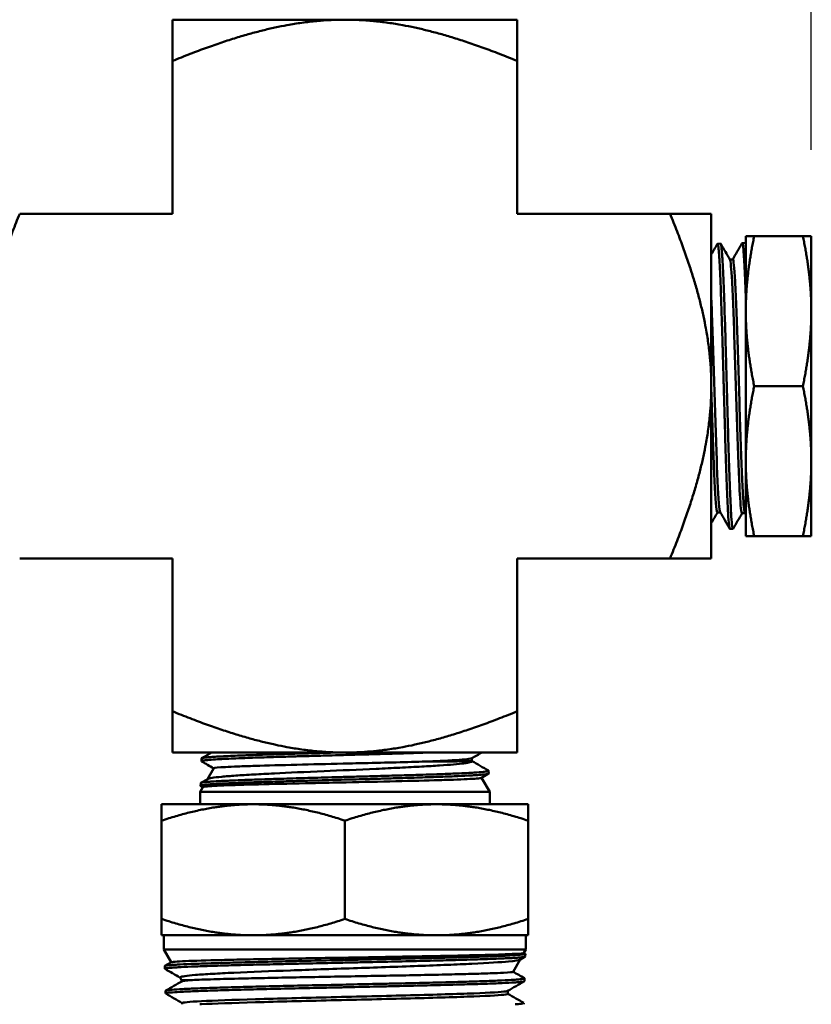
# Model space of a CAD drawing. Header units: inches. Extents: x 0 to 136, y 2 to 86.
# Tile 88 of 144: x 48.89 to 51.18, y 58.5 to 61.35. Entities that reach past the tile are written whole.
import ezdxf

# ---------------------------------------------------------------- set-up
doc = ezdxf.new("R2010")
doc.units = ezdxf.units.IN
doc.header["$LTSCALE"] = 4
doc.header["$MEASUREMENT"] = 0
for name, color, linetype, lineweight in [('Dimension (ANSI)', 7, 'Continuous', 25), ('Visible (ANSI)', 7, 'Continuous', 50), ('Visible Narrow (ANSI)', 7, 'Continuous', 35)]:
    doc.layers.add(name, color=color, linetype=linetype, lineweight=lineweight)
doc.styles.add('Dimension Text', font='tahoma.ttf')
doc.dimstyles.new('Dual Dimension', dxfattribs={"dimscale": 4, "dimtxt": 0.12, "dimasz": 0.098425, "dimexe": 0.125, "dimexo": 0.0625, "dimgap": 0.031496, "dimtad": 0, "dimtih": 1, "dimtoh": 1, "dimrnd": 1e-08, "dimzin": 4, "dimdsep": 46, "dimtxsty": 'Dimension Text', "dimcen": 0.09, "dimdle": 0.393701, "dimclrd": 256, "dimclre": 256, "dimclrt": 256, "dimadec": 0, "dimazin": 1, "dimtfac": 1, "dimtofl": 0, "dimtmove": 0, "dimatfit": 3, "dimfxl": 1, "dimtolj": 1, "dimtzin": 4, "dimlwd": -1, "dimlwe": -1, "dimarcsym": 0})

# ---------------------------------------------------------------- blocks, each defined once
blk = doc.blocks.new('*D7')
at = {"layer": 'Defpoints', "color": 0, "transparency": 16777216}
for p in [(51.1814, 81.8935), (16.9519, 76.1921), (51.1814, 60.7271)]:
    blk.add_point(p, dxfattribs=at)
at = {"layer": 'Dimension (ANSI)', "transparency": 16777216}
for p, q in [((16.9519, 76.4421), (16.9519, 82.3935)), ((51.1814, 60.9771), (51.1814, 82.3935)), ((17.3456, 81.8935), (31.8277, 81.8935)), ((50.7877, 81.8935), (36.3055, 81.8935))]:
    blk.add_line(p, q, dxfattribs=at)
for points in [[(17.3456, 81.9592), (17.3456, 81.8279), (16.9519, 81.8935)], [(50.7877, 81.9592), (50.7877, 81.8279), (51.1814, 81.8935)]]:
    blk.add_solid(points, dxfattribs=at)
at = {"layer": 'Dimension (ANSI)', "transparency": 16777216, "insert": (34.0666, 81.8935), "char_height": 0.48, "attachment_point": 5, "style": 'Dimension Text'}
blk.add_mtext('\\A1;{\\H3.0x;(}\\S34.23^ 869.4 mm;{\\H3.0x;)}', dxfattribs=at)

msp = doc.modelspace()

# ---------------------------------------------------------------- linework, layer by layer
at = {"layer": 'Visible (ANSI)'}
for p, q in [((49.3289, 61.3546), (49.8289, 61.3546)), ((49.3289, 61.235), (49.3289, 61.3546)), ((49.8289, 61.3546), (50.3289, 61.3546)), ((50.3289, 61.235), (50.3289, 61.3546)), ((49.3289, 60.7921), (49.3289, 61.235)), ((50.3289, 60.7921), (50.3289, 61.235)), ((49.3289, 60.7921), (48.8859, 60.7921)), ((50.7718, 60.7921), (50.3289, 60.7921)), ((50.7718, 60.7921), (50.8914, 60.7921)), ((50.8914, 60.7921), (50.8914, 60.2921)), ((50.9914, 60.7271), (51.0159, 60.7271)), ((50.9914, 60.7271), (50.9914, 60.5096)), ((51.0159, 60.7271), (51.1569, 60.7271)), ((51.1814, 60.7271), (51.1569, 60.7271)), ((51.1814, 60.5096), (51.1814, 60.7271)), ((50.9085, 60.7035), (50.9091, 60.7045)), ((50.9096, 60.705), (50.9184, 60.7052)), ((50.9799, 60.7055), (50.9804, 60.7064)), ((50.981, 60.7069), (50.9898, 60.7071)), ((50.9904, 60.7065), (50.9914, 60.7048)), ((50.945, 60.6596), (50.9537, 60.6596)), ((50.9914, 60.5096), (50.9914, 60.0746)), ((51.1814, 60.0746), (51.1814, 60.5096)), ((50.8914, 60.2921), (50.8914, 59.7921)), ((51.0159, 60.2921), (51.1569, 60.2921)), ((50.9914, 60.0746), (50.9914, 59.8571)), ((51.1814, 59.8571), (51.1814, 60.0746)), ((50.909, 59.9257), (50.9177, 59.9257)), ((50.9805, 59.9237), (50.9891, 59.9237)), ((50.9914, 59.9198), (50.9888, 59.9242)), ((50.9447, 59.8789), (50.9442, 59.8797)), ((50.9453, 59.8783), (50.9541, 59.8781)), ((50.9914, 59.8571), (51.0159, 59.8571)), ((51.0159, 59.8571), (51.1569, 59.8571)), ((51.1814, 59.8571), (51.1569, 59.8571)), ((49.3289, 59.7921), (48.8859, 59.7921)), ((49.3289, 59.7921), (49.3289, 59.3492)), ((50.3289, 59.7921), (50.3289, 59.3492)), ((50.3289, 59.7921), (50.7718, 59.7921)), ((50.7718, 59.7921), (50.8914, 59.7921)), ((49.3289, 59.3492), (49.3289, 59.2296)), ((50.3289, 59.3492), (50.3289, 59.2296)), ((49.8289, 59.2296), (49.3289, 59.2296)), ((50.3289, 59.2296), (49.8289, 59.2296)), ((50.1974, 59.2046), (50.1974, 59.2132)), ((49.413, 59.2124), (49.4128, 59.2046)), ((49.4485, 59.184), (49.4303, 59.1525)), ((50.2456, 59.1684), (50.2247, 59.1563)), ((50.2251, 59.1565), (50.2489, 59.1153)), ((50.2458, 59.1766), (50.2461, 59.1689)), ((49.417, 59.1294), (49.4089, 59.1153)), ((49.4108, 59.1409), (49.4105, 59.1332)), ((49.4169, 59.1292), (49.411, 59.1326)), ((49.4113, 59.1415), (49.4311, 59.1529)), ((49.4089, 59.1153), (50.2489, 59.1153)), ((49.4089, 59.1153), (49.4089, 59.0796)), ((50.2489, 59.1153), (50.2489, 59.0796)), ((49.2976, 59.0796), (49.2976, 59.0322)), ((49.5632, 59.0796), (49.2976, 59.0796)), ((50.0945, 59.0796), (49.5632, 59.0796)), ((50.3601, 59.0796), (50.0945, 59.0796)), ((50.3601, 59.0796), (50.3601, 59.0322)), ((49.2976, 59.0322), (49.2976, 58.7471)), ((49.8289, 59.0322), (49.8289, 58.7471)), ((50.3601, 59.0322), (50.3601, 58.7471)), ((49.2976, 58.6996), (49.2976, 58.7471)), ((50.3601, 58.6996), (50.3601, 58.7471)), ((49.5632, 58.6996), (49.2976, 58.6996)), ((49.3039, 58.6588), (49.3039, 58.6996)), ((50.0945, 58.6996), (49.5632, 58.6996)), ((50.0945, 58.6996), (50.3601, 58.6996)), ((50.3539, 58.6588), (50.3539, 58.6996)), ((49.3039, 58.6588), (50.3539, 58.6588)), ((49.3255, 58.6214), (49.3039, 58.6588)), ((50.3479, 58.6485), (50.3539, 58.6588)), ((50.348, 58.6486), (50.3518, 58.6464)), ((50.352, 58.6382), (50.3522, 58.646)), ((49.3072, 58.6108), (49.3257, 58.6215)), ((50.3164, 58.594), (50.3369, 58.6293)), ((50.3516, 58.6378), (50.3363, 58.629)), ((49.3069, 58.6026), (49.3066, 58.6103)), ((49.3553, 58.5696), (49.351, 58.5771)), ((49.3553, 58.5659), (49.3553, 58.5696)), ((50.3497, 58.5668), (50.35, 58.5746)), ((49.3091, 58.5311), (49.3089, 58.5389)), ((50.3013, 58.53), (50.3013, 58.5386)), ((49.3575, 58.4996), (49.3575, 58.5032)), ((50.3476, 58.4996), (50.3477, 58.5031))]:
    msp.add_line(p, q, dxfattribs=at)
for points, weights in [([(49.8289, 61.3546), (49.6218, 61.3546), (49.3289, 61.235)], [4.74879894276, 4.74879894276, 3.93403385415]), ([(50.3289, 61.235), (50.036, 61.3546), (49.8289, 61.3546)], [3.93403385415, 4.74879894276, 4.74879894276]), ([(48.8859, 60.7921), (48.7664, 60.4992), (48.7664, 60.2921)], [3.93403385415, 4.74879894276, 4.74879894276]), ([(50.8914, 60.2921), (50.8914, 60.4992), (50.7718, 60.7921)], [4.74879894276, 4.74879894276, 3.93403385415]), ([(51.0159, 60.7271), (50.9914, 60.6105), (50.9914, 60.5096)], [1.60055216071, 1.72435530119, 1.72435530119]), ([(51.1814, 60.5096), (51.1814, 60.6105), (51.1569, 60.7271)], [1.72435530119, 1.72435530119, 1.60055216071]), ([(50.9914, 60.5096), (50.9914, 60.4087), (51.0159, 60.2921)], [1.72435530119, 1.72435530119, 1.60055216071]), ([(51.1569, 60.2921), (51.1814, 60.4087), (51.1814, 60.5096)], [1.60055216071, 1.72435530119, 1.72435530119]), ([(50.7718, 59.7921), (50.8914, 60.085), (50.8914, 60.2921)], [3.93403385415, 4.74879894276, 4.74879894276]), ([(51.0159, 60.2921), (50.9914, 60.1755), (50.9914, 60.0746)], [1.60055216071, 1.72435530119, 1.72435530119]), ([(51.1814, 60.0746), (51.1814, 60.1755), (51.1569, 60.2921)], [1.72435530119, 1.72435530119, 1.60055216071]), ([(50.9914, 60.0746), (50.9914, 59.9737), (51.0159, 59.8571)], [1.72435530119, 1.72435530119, 1.60055216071]), ([(51.1569, 59.8571), (51.1814, 59.9737), (51.1814, 60.0746)], [1.60055216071, 1.72435530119, 1.72435530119]), ([(49.3289, 59.3492), (49.6218, 59.2296), (49.8289, 59.2296)], [3.93403385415, 4.74879894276, 4.74879894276]), ([(49.8289, 59.2296), (50.036, 59.2296), (50.3289, 59.3492)], [4.74879894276, 4.74879894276, 3.93403385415]), ([(49.2976, 59.0322), (49.44, 59.0796), (49.5632, 59.0796)], [1.56276251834, 1.68364261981, 1.68364261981]), ([(49.5632, 59.0796), (49.6865, 59.0796), (49.8289, 59.0322)], [1.68364261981, 1.68364261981, 1.56276251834]), ([(49.8289, 59.0322), (49.9712, 59.0796), (50.0945, 59.0796)], [1.56276251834, 1.68364261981, 1.68364261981]), ([(50.0945, 59.0796), (50.2178, 59.0796), (50.3601, 59.0322)], [1.68364261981, 1.68364261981, 1.56276251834]), ([(49.5632, 58.6996), (49.44, 58.6996), (49.2976, 58.7471)], [1.68364261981, 1.68364261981, 1.56276251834]), ([(49.8289, 58.7471), (49.6865, 58.6996), (49.5632, 58.6996)], [1.56276251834, 1.68364261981, 1.68364261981]), ([(50.0945, 58.6996), (49.9712, 58.6996), (49.8289, 58.7471)], [1.68364261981, 1.68364261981, 1.56276251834]), ([(50.3601, 58.7471), (50.2178, 58.6996), (50.0945, 58.6996)], [1.56276251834, 1.68364261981, 1.68364261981])]:
    msp.add_rational_spline(points, weights, degree=2, dxfattribs=at)
for points in [[(50.8914, 60.6738), (50.8971, 60.6837), (50.9028, 60.6936), (50.9085, 60.7035)], [(50.919, 60.7047), (50.9278, 60.6895), (50.9366, 60.6743), (50.9454, 60.6591)], [(50.9534, 60.6596), (50.9622, 60.6749), (50.9711, 60.6902), (50.9799, 60.7055)], [(50.9914, 60.7033), (50.9908, 60.7059), (50.9903, 60.7071), (50.9898, 60.7071)], [(50.9093, 59.9257), (50.9033, 59.9153), (50.8974, 59.9049), (50.8914, 59.8946)], [(50.9442, 59.8797), (50.9352, 59.8952), (50.9263, 59.9107), (50.9173, 59.9262)], [(50.9808, 59.9237), (50.9721, 59.9086), (50.9634, 59.8936), (50.9547, 59.8785)], [(49.4135, 59.2129), (49.4231, 59.2185), (49.4327, 59.224), (49.4424, 59.2296)], [(50.2258, 59.2296), (50.2161, 59.224), (50.2065, 59.2185), (50.1969, 59.2129)], [(49.4484, 59.1838), (49.4367, 59.1905), (49.4249, 59.1973), (49.4132, 59.2041)], [(50.1974, 59.2049), (50.2134, 59.1957), (50.2294, 59.1864), (50.2454, 59.1772)], [(50.1974, 59.2044), (50.1974, 59.2045), (50.1974, 59.2045), (50.1974, 59.2046)], [(49.3512, 58.5767), (49.3366, 58.5852), (49.3219, 58.5937), (49.3073, 58.6022)], [(50.3165, 58.5941), (50.3276, 58.5878), (50.3386, 58.5814), (50.3496, 58.575)], [(49.3093, 58.5394), (49.3248, 58.5483), (49.3403, 58.5572), (49.3557, 58.5662)], [(50.3493, 58.5664), (50.3332, 58.5571), (50.317, 58.5477), (50.3009, 58.5384)], [(49.3575, 58.5029), (49.3415, 58.5122), (49.3255, 58.5214), (49.3095, 58.5307)], [(50.3013, 58.5302), (50.3167, 58.5213), (50.332, 58.5124), (50.3474, 58.5036)]]:
    msp.add_open_spline(points, degree=3, dxfattribs=at)
for points, knots in [([(50.9091, 60.7045), (50.9093, 60.7049), (50.9095, 60.705), (50.9097, 60.705), (50.9105, 60.7048), (50.9113, 60.7014), (50.9121, 60.6947), (50.9125, 60.6913), (50.9129, 60.6871), (50.9133, 60.6822), (50.9138, 60.6773), (50.9142, 60.6716), (50.9146, 60.6653), (50.9151, 60.6589), (50.9155, 60.6517), (50.9159, 60.6438), (50.9163, 60.636), (50.9167, 60.6273), (50.9172, 60.6181), (50.918, 60.5996), (50.9187, 60.5788), (50.9195, 60.5557), (50.9199, 60.5441), (50.9203, 60.5319), (50.9208, 60.5193), (50.9212, 60.5067), (50.9216, 60.4938), (50.9221, 60.4805), (50.9225, 60.4672), (50.9229, 60.4536), (50.9233, 60.4395), (50.9238, 60.4255), (50.9242, 60.411), (50.9246, 60.3965), (50.9254, 60.3673), (50.9262, 60.3377), (50.927, 60.3077), (50.9274, 60.2927), (50.9278, 60.2776), (50.9282, 60.2625), (50.9286, 60.2474), (50.9291, 60.2326), (50.9295, 60.2179), (50.9299, 60.2031), (50.9304, 60.1886), (50.9308, 60.1742), (50.9312, 60.1599), (50.9316, 60.1456), (50.932, 60.1317), (50.9328, 60.1038), (50.9336, 60.0776), (50.9344, 60.0532), (50.9348, 60.041), (50.9352, 60.0291), (50.9356, 60.0178), (50.9361, 60.0064), (50.9365, 59.9958), (50.9369, 59.9857), (50.9378, 59.9656), (50.9386, 59.9479), (50.9395, 59.9329), (50.9403, 59.9179), (50.941, 59.9059), (50.9418, 59.897), (50.9422, 59.8926), (50.9426, 59.8889), (50.9431, 59.886), (50.9435, 59.8831), (50.9439, 59.881), (50.9443, 59.8797), (50.9447, 59.8788), (50.945, 59.8783), (50.9453, 59.8783)], [0.87013553, 0.87013553, 0.87013553, 0.87013553, 0.87109375, 0.87109375, 0.87109375, 0.875, 0.875, 0.875, 0.87695312, 0.87695312, 0.87695312, 0.87890625, 0.87890625, 0.87890625, 0.88085938, 0.88085938, 0.88085938, 0.8828125, 0.8828125, 0.8828125, 0.88671875, 0.88671875, 0.88671875, 0.88867188, 0.88867188, 0.88867188, 0.890625, 0.890625, 0.890625, 0.89257812, 0.89257812, 0.89257812, 0.89453125, 0.89453125, 0.89453125, 0.8984375, 0.8984375, 0.8984375, 0.90039062, 0.90039062, 0.90039062, 0.90234375, 0.90234375, 0.90234375, 0.90429688, 0.90429688, 0.90429688, 0.90625, 0.90625, 0.90625, 0.91015625, 0.91015625, 0.91015625, 0.91210938, 0.91210938, 0.91210938, 0.9140625, 0.9140625, 0.9140625, 0.91796875, 0.91796875, 0.91796875, 0.921875, 0.921875, 0.921875, 0.92382812, 0.92382812, 0.92382812, 0.92578125, 0.92578125, 0.92578125, 0.92727833, 0.92727833, 0.92727833, 0.92727833]), ([(50.9547, 59.8785), (50.9546, 59.8783), (50.9545, 59.8782), (50.9543, 59.8781), (50.9539, 59.8779), (50.9535, 59.8784), (50.953, 59.8798), (50.9526, 59.8812), (50.9522, 59.8834), (50.9518, 59.8864), (50.9509, 59.8924), (50.9501, 59.9015), (50.9493, 59.9138), (50.9486, 59.9261), (50.9478, 59.9412), (50.9469, 59.959), (50.9465, 59.9679), (50.946, 59.9775), (50.9456, 59.9877), (50.9452, 59.998), (50.9448, 60.0088), (50.9443, 60.0201), (50.9435, 60.0427), (50.9427, 60.0672), (50.9419, 60.0938), (50.9415, 60.1071), (50.9411, 60.1207), (50.9407, 60.1346), (50.9403, 60.1485), (50.9399, 60.1626), (50.9395, 60.177), (50.9391, 60.1913), (50.9386, 60.2059), (50.9382, 60.2208), (50.9378, 60.2357), (50.9373, 60.2508), (50.9369, 60.2657), (50.9361, 60.2957), (50.9353, 60.3255), (50.9345, 60.3553), (50.9341, 60.3702), (50.9337, 60.3851), (50.9333, 60.3996), (50.9329, 60.4141), (50.9325, 60.4283), (50.9321, 60.4422), (50.9316, 60.4561), (50.9312, 60.4698), (50.9308, 60.4831), (50.9303, 60.4965), (50.9299, 60.5096), (50.9295, 60.5221), (50.9286, 60.547), (50.9278, 60.5699), (50.9271, 60.5907), (50.9267, 60.6011), (50.9263, 60.611), (50.9259, 60.6201), (50.9255, 60.6293), (50.925, 60.6377), (50.9246, 60.6455), (50.9242, 60.6532), (50.9238, 60.6602), (50.9233, 60.6666), (50.9229, 60.6729), (50.9225, 60.6786), (50.922, 60.6834), (50.9212, 60.6931), (50.9204, 60.6995), (50.9196, 60.7028), (50.9192, 60.7044), (50.9188, 60.7052), (50.9184, 60.7052)], [0.05801794, 0.05801794, 0.05801794, 0.05801794, 0.05859375, 0.05859375, 0.05859375, 0.06054687, 0.06054687, 0.06054687, 0.0625, 0.0625, 0.0625, 0.06640625, 0.06640625, 0.06640625, 0.0703125, 0.0703125, 0.0703125, 0.07226562, 0.07226562, 0.07226562, 0.07421875, 0.07421875, 0.07421875, 0.078125, 0.078125, 0.078125, 0.08007812, 0.08007812, 0.08007812, 0.08203125, 0.08203125, 0.08203125, 0.08398437, 0.08398437, 0.08398437, 0.0859375, 0.0859375, 0.0859375, 0.08984375, 0.08984375, 0.08984375, 0.09179687, 0.09179687, 0.09179687, 0.09375, 0.09375, 0.09375, 0.09570312, 0.09570312, 0.09570312, 0.09765625, 0.09765625, 0.09765625, 0.1015625, 0.1015625, 0.1015625, 0.10351562, 0.10351562, 0.10351562, 0.10546875, 0.10546875, 0.10546875, 0.10742187, 0.10742187, 0.10742187, 0.109375, 0.109375, 0.109375, 0.11328125, 0.11328125, 0.11328125, 0.11523318, 0.11523318, 0.11523318, 0.11523318]), ([(50.9804, 60.7064), (50.9807, 60.7069), (50.9811, 60.707), (50.9814, 60.7066), (50.9818, 60.706), (50.9823, 60.7047), (50.9827, 60.7025), (50.9831, 60.7003), (50.9835, 60.6974), (50.984, 60.6936), (50.9844, 60.6899), (50.9848, 60.6853), (50.9852, 60.68), (50.9856, 60.6747), (50.986, 60.6685), (50.9864, 60.6617), (50.9871, 60.6481), (50.9879, 60.6317), (50.9888, 60.6126), (50.9892, 60.603), (50.9897, 60.5928), (50.9901, 60.582), (50.9905, 60.5713), (50.991, 60.56), (50.9914, 60.5483)], [0.98286523, 0.98286523, 0.98286523, 0.98286523, 0.984375, 0.984375, 0.984375, 0.98632813, 0.98632813, 0.98632813, 0.98828125, 0.98828125, 0.98828125, 0.99023438, 0.99023438, 0.99023438, 0.9921875, 0.9921875, 0.9921875, 0.99609375, 0.99609375, 0.99609375, 0.99804688, 0.99804688, 0.99804688, 1, 1, 1, 1]), ([(50.9805, 59.9237), (50.9784, 59.9237), (50.9762, 59.9433), (50.9716, 60.0234), (50.9691, 60.0899), (50.9641, 60.2422), (50.9616, 60.3276), (50.9566, 60.4819), (50.9541, 60.5502), (50.9495, 60.6335), (50.9474, 60.6555), (50.9454, 60.6591)], [0.25930441, 0.25930441, 0.25930441, 0.25930441, 0.26550614, 0.26550614, 0.27277835, 0.27277835, 0.28005057, 0.28005057, 0.28732279, 0.28732279, 0.2933402, 0.2933402, 0.2933402, 0.2933402]), ([(50.9888, 59.9242), (50.9869, 59.9276), (50.985, 59.9468), (50.9805, 60.0234), (50.978, 60.0899), (50.973, 60.2422), (50.9705, 60.3276), (50.9655, 60.4819), (50.963, 60.5502), (50.9582, 60.6372), (50.9559, 60.6596), (50.9537, 60.6596)], [0.25989022, 0.25989022, 0.25989022, 0.25989022, 0.26550614, 0.26550614, 0.27277835, 0.27277835, 0.28005057, 0.28005057, 0.28732279, 0.28732279, 0.29392286, 0.29392286, 0.29392286, 0.29392286]), ([(50.9173, 59.9262), (50.9167, 59.9273), (50.9161, 59.9301), (50.9129, 59.9527), (50.9104, 59.9975), (50.9054, 60.1224), (50.9029, 60.2021), (50.8979, 60.3634), (50.8954, 60.4444), (50.8924, 60.5224), (50.8919, 60.5349), (50.8914, 60.5467)], [0.32909825, 0.32909825, 0.32909825, 0.32909825, 0.33095609, 0.33095609, 0.3382283, 0.3382283, 0.34550052, 0.34550052, 0.35277274, 0.35277274, 0.35425311, 0.35425311, 0.35425311, 0.35425311]), ([(50.909, 59.9257), (50.9082, 59.9257), (50.9073, 59.9287), (50.904, 59.9527), (50.9015, 59.9975), (50.8965, 60.1224), (50.894, 60.2021), (50.8914, 60.284), (50.8914, 60.2852), (50.8914, 60.2863)], [0.32850243, 0.32850243, 0.32850243, 0.32850243, 0.33095609, 0.33095609, 0.3382283, 0.3382283, 0.34550052, 0.34550052, 0.34560858, 0.34560858, 0.34560858, 0.34560858]), ([(49.4132, 59.2041), (49.4125, 59.2045), (49.4126, 59.205), (49.4145, 59.2057), (49.4155, 59.2059), (49.4193, 59.2067), (49.4229, 59.2072), (49.4314, 59.2081), (49.4361, 59.2085), (49.4488, 59.2094), (49.4572, 59.2099), (49.4728, 59.2108), (49.4792, 59.2111), (49.4942, 59.2118), (49.5031, 59.2122), (49.5235, 59.2131), (49.5353, 59.2136), (49.5647, 59.2147), (49.5829, 59.2153), (49.6107, 59.2162), (49.6195, 59.2165), (49.6438, 59.2172), (49.6597, 59.2177), (49.6899, 59.2186), (49.7041, 59.219), (49.7364, 59.2199), (49.7546, 59.2204), (49.7856, 59.2213), (49.7984, 59.2216), (49.829, 59.2225), (49.8469, 59.223), (49.8796, 59.2239), (49.8945, 59.2243), (49.9287, 59.2252), (49.9478, 59.2258), (49.9775, 59.2266), (49.9885, 59.2269), (50.0123, 59.2277), (50.0251, 59.2281), (50.0495, 59.2288), (50.061, 59.2292), (50.0722, 59.2296)], [8.094075, 8.094075, 8.094075, 8.094075, 8.217175, 8.217175, 8.292993, 8.292993, 8.425405, 8.425405, 8.539989, 8.539989, 8.689213, 8.689213, 8.780631, 8.780631, 8.891308, 8.891308, 9.020618, 9.020618, 9.195552, 9.195552, 9.273225, 9.273225, 9.407058, 9.407058, 9.520928, 9.520928, 9.662132, 9.662132, 9.759999, 9.759999, 9.895731, 9.895731, 10.010464, 10.010464, 10.16111, 10.16111, 10.251016, 10.251016, 10.360712, 10.360712, 10.465665, 10.465665, 10.465665, 10.465665]), ([(49.8065, 59.2296), (49.7934, 59.2292), (49.7804, 59.2289), (49.7527, 59.2281), (49.7381, 59.2277), (49.7168, 59.2271), (49.7098, 59.2269), (49.6899, 59.2264), (49.6771, 59.226), (49.6505, 59.2252), (49.6368, 59.2248), (49.6121, 59.224), (49.6009, 59.2236), (49.5779, 59.2229), (49.5662, 59.2225), (49.5495, 59.2219), (49.5442, 59.2217), (49.5292, 59.2211), (49.5199, 59.2207), (49.5012, 59.2199), (49.492, 59.2195), (49.4761, 59.2187), (49.4693, 59.2183), (49.4559, 59.2176), (49.4496, 59.2172), (49.4412, 59.2166), (49.4387, 59.2164), (49.4318, 59.2158), (49.4279, 59.2154), (49.4211, 59.2146), (49.4183, 59.2142), (49.4147, 59.2134), (49.4136, 59.2131), (49.4131, 59.2126), (49.413, 59.2125), (49.413, 59.2124)], [31.107341, 31.107341, 31.107341, 31.107341, 31.207195, 31.207195, 31.320502, 31.320502, 31.375515, 31.375515, 31.479969, 31.479969, 31.596142, 31.596142, 31.696909, 31.696909, 31.810239, 31.810239, 31.865289, 31.865289, 31.96963, 31.96963, 32.086059, 32.086059, 32.186784, 32.186784, 32.300122, 32.300122, 32.355231, 32.355231, 32.459503, 32.459503, 32.576179, 32.576179, 32.676863, 32.676863, 32.709591, 32.709591, 32.709591, 32.709591]), ([(50.0727, 59.2039), (50.0878, 59.2045), (50.1018, 59.2051), (50.1506, 59.2075), (50.1761, 59.2093), (50.193, 59.2116), (50.1958, 59.2123), (50.1969, 59.2129)], [0.29808135, 0.29808135, 0.29808135, 0.29808135, 0.30057566, 0.30057566, 0.30764055, 0.30764055, 0.31016929, 0.31016929, 0.31016929, 0.31016929]), ([(49.4311, 59.1529), (49.4346, 59.155), (49.4472, 59.1571), (49.4834, 59.1606), (49.4969, 59.1617), (49.528, 59.1638), (49.5457, 59.1649), (49.5835, 59.167), (49.6033, 59.1681), (49.666, 59.1712), (49.7146, 59.1734), (49.816, 59.1779), (49.8674, 59.18), (49.943, 59.1835), (49.9659, 59.1846), (50.0106, 59.1868), (50.0322, 59.1879), (50.0708, 59.19), (50.0879, 59.1911), (50.1339, 59.1942), (50.158, 59.1962), (50.1817, 59.1993), (50.1875, 59.2003), (50.1956, 59.2023), (50.1976, 59.2034), (50.1974, 59.2044)], [-3.407064, -3.407064, -3.407064, -3.407064, -2.869756, -2.869756, -2.625062, -2.625062, -2.373792, -2.373792, -2.1368, -2.1368, -1.667408, -1.667408, -1.25602, -1.25602, -1.069252, -1.069252, -0.874524, -0.874524, -0.695221, -0.695221, -0.344023, -0.344023, -0.177671, -0.177671, 0, 0, 0, 0]), ([(50.0727, 59.2039), (50.0475, 59.2031), (50.0192, 59.2023), (49.9595, 59.2007), (49.9284, 59.2), (49.8726, 59.1986), (49.8483, 59.1981), (49.778, 59.1964), (49.7323, 59.1954), (49.6446, 59.1932), (49.6036, 59.1921), (49.5502, 59.1904), (49.5336, 59.1898), (49.505, 59.1887), (49.4929, 59.1881), (49.462, 59.1865), (49.4503, 59.1853), (49.4486, 59.1841), (49.4485, 59.184), (49.4485, 59.184)], [-9.99464, -9.99464, -9.99464, -9.99464, -9.737098, -9.737098, -9.489957, -9.489957, -9.305542, -9.305542, -8.956612, -8.956612, -8.591834, -8.591834, -8.400932, -8.400932, -8.217504, -8.217504, -7.834847, -7.834847, -7.815702, -7.815702, -7.815702, -7.815702]), ([(50.1974, 59.2044), (50.1969, 59.2043), (50.1937, 59.2042), (50.182, 59.2042), (50.1739, 59.2042), (50.1525, 59.2041), (50.139, 59.204), (50.1082, 59.2039), (50.0913, 59.2039), (50.0727, 59.2039)], [-0.7745253, -0.7745253, -0.7745253, -0.7745253, -0.5742705, -0.5742705, -0.3871778, -0.3871778, -0.1885304, -0.1885304, 0, 0, 0, 0]), ([(49.411, 59.1326), (49.4105, 59.1329), (49.4104, 59.1332), (49.4113, 59.134), (49.4129, 59.1345), (49.4191, 59.1356), (49.4246, 59.1362), (49.4351, 59.1371), (49.4386, 59.1374), (49.4478, 59.138), (49.4536, 59.1384), (49.468, 59.1392), (49.4767, 59.1397), (49.494, 59.1405), (49.5023, 59.1409), (49.5223, 59.1417), (49.5342, 59.1422), (49.5491, 59.1427), (49.5513, 59.1428), (49.5611, 59.1431), (49.569, 59.1434), (49.5907, 59.1442), (49.6051, 59.1446), (49.6305, 59.1454), (49.6413, 59.1458), (49.6682, 59.1466), (49.6845, 59.147), (49.7096, 59.1477), (49.7181, 59.148), (49.7386, 59.1486), (49.7507, 59.1489), (49.7755, 59.1496), (49.7883, 59.1499), (49.8067, 59.1505), (49.8123, 59.1506), (49.8414, 59.1514), (49.8649, 59.152), (49.8953, 59.1528), (49.9024, 59.153), (49.9167, 59.1534), (49.9238, 59.1536), (49.9455, 59.1543), (49.9599, 59.1547), (49.9844, 59.1554), (49.9946, 59.1557), (50.0272, 59.1567), (50.0488, 59.1573), (50.0767, 59.1583), (50.0841, 59.1585), (50.1012, 59.1591), (50.1107, 59.1595), (50.129, 59.1602), (50.1377, 59.1605), (50.1496, 59.161), (50.1532, 59.1612), (50.1707, 59.1619), (50.1833, 59.1626), (50.1993, 59.1634), (50.204, 59.1637), (50.2157, 59.1645), (50.2221, 59.165), (50.2318, 59.1659), (50.2354, 59.1663), (50.2422, 59.1673), (50.2446, 59.1678), (50.2459, 59.1685), (50.2461, 59.1687), (50.2461, 59.1689)], [1.430138, 1.430138, 1.430138, 1.430138, 1.51422, 1.51422, 1.644978, 1.644978, 1.821658, 1.821658, 1.898877, 1.898877, 2.003576, 2.003576, 2.130012, 2.130012, 2.233515, 2.233515, 2.364323, 2.364323, 2.386859, 2.386859, 2.463713, 2.463713, 2.594716, 2.594716, 2.687295, 2.687295, 2.820693, 2.820693, 2.888254, 2.888254, 2.98203, 2.98203, 3.079969, 3.079969, 3.122692, 3.122692, 3.301944, 3.301944, 3.356744, 3.356744, 3.412598, 3.412598, 3.527293, 3.527293, 3.611703, 3.611703, 3.801511, 3.801511, 3.871956, 3.871956, 3.969356, 3.969356, 4.066309, 4.066309, 4.109017, 4.109017, 4.282783, 4.282783, 4.361494, 4.361494, 4.498017, 4.498017, 4.610888, 4.610888, 4.764902, 4.764902, 4.81749, 4.81749, 4.81749, 4.81749]), ([(50.2454, 59.1772), (50.2456, 59.177), (50.2458, 59.1769), (50.246, 59.1762), (50.245, 59.1758), (50.2413, 59.1749), (50.239, 59.1746), (50.2343, 59.174), (50.2321, 59.1737), (50.2231, 59.1728), (50.2145, 59.1722), (50.1976, 59.1711), (50.1903, 59.1707), (50.1732, 59.1698), (50.163, 59.1694), (50.1452, 59.1686), (50.1381, 59.1683), (50.1159, 59.1674), (50.0999, 59.1668), (50.0709, 59.1658), (50.0585, 59.1654), (50.031, 59.1645), (50.0159, 59.1641), (49.9916, 59.1634), (49.9826, 59.1631), (49.9518, 59.1622), (49.9294, 59.1615), (49.8902, 59.1605), (49.8735, 59.16), (49.8427, 59.1592), (49.8286, 59.1588), (49.8066, 59.1582), (49.7987, 59.158), (49.7771, 59.1574), (49.7635, 59.157), (49.7372, 59.1563), (49.7245, 59.1559), (49.7067, 59.1554), (49.7015, 59.1553), (49.6842, 59.1548), (49.6723, 59.1544), (49.6494, 59.1538), (49.6385, 59.1534), (49.62, 59.1529), (49.6123, 59.1526), (49.5838, 59.1517), (49.5641, 59.151), (49.5419, 59.1502), (49.538, 59.15), (49.5238, 59.1495), (49.514, 59.1491), (49.4981, 59.1484), (49.4918, 59.1481), (49.4811, 59.1476), (49.4766, 59.1474), (49.4683, 59.147), (49.4646, 59.1468), (49.4534, 59.1461), (49.4465, 59.1457), (49.4357, 59.1449), (49.4314, 59.1445), (49.4235, 59.1438), (49.4201, 59.1434), (49.4161, 59.1428), (49.415, 59.1426), (49.4124, 59.142), (49.4114, 59.1417), (49.4108, 59.1412), (49.4108, 59.1411), (49.4108, 59.1409)], [35.985503, 35.985503, 35.985503, 35.985503, 36.026662, 36.026662, 36.16172, 36.16172, 36.2649, 36.2649, 36.33185, 36.33185, 36.514206, 36.514206, 36.628153, 36.628153, 36.761138, 36.761138, 36.842737, 36.842737, 37.006639, 37.006639, 37.121669, 37.121669, 37.251484, 37.251484, 37.325571, 37.325571, 37.502099, 37.502099, 37.63, 37.63, 37.737361, 37.737361, 37.797953, 37.797953, 37.902439, 37.902439, 38.002264, 38.002264, 38.043638, 38.043638, 38.141021, 38.141021, 38.233973, 38.233973, 38.30203, 38.30203, 38.49087, 38.49087, 38.532106, 38.532106, 38.643446, 38.643446, 38.723738, 38.723738, 38.78633, 38.78633, 38.843616, 38.843616, 38.966305, 38.966305, 39.066698, 39.066698, 39.180323, 39.180323, 39.235964, 39.235964, 39.336461, 39.336461, 39.368988, 39.368988, 39.368988, 39.368988]), ([(50.2247, 59.1563), (50.2236, 59.1556), (50.2189, 59.155), (50.204, 59.1537), (50.1949, 59.1531), (50.1723, 59.152), (50.1588, 59.1515), (50.127, 59.1504), (50.1085, 59.1498), (50.0504, 59.1481), (50.0066, 59.147), (49.9127, 59.1449), (49.8633, 59.1438), (49.7868, 59.1422), (49.7598, 59.1416), (49.6833, 59.1399), (49.6358, 59.1388), (49.5524, 59.1366), (49.5169, 59.1356), (49.4734, 59.134), (49.4603, 59.1334), (49.4397, 59.1323), (49.4319, 59.1317), (49.4205, 59.1306), (49.4174, 59.13), (49.417, 59.1294)], [-4.670213, -4.670213, -4.670213, -4.670213, -4.436173, -4.436173, -4.241416, -4.241416, -4.047489, -4.047489, -3.841769, -3.841769, -3.459044, -3.459044, -3.079976, -3.079976, -2.872529, -2.872529, -2.479007, -2.479007, -2.096199, -2.096199, -1.887681, -1.887681, -1.691328, -1.691328, -1.47674, -1.47674, -1.47674, -1.47674]), ([(50.3518, 58.6464), (50.3526, 58.646), (50.3521, 58.6455), (50.3504, 58.645), (50.3491, 58.6447), (50.3473, 58.6444), (50.3449, 58.6441), (50.3425, 58.6438), (50.3394, 58.6435), (50.3358, 58.6432), (50.3284, 58.6425), (50.3188, 58.6419), (50.307, 58.6412), (50.2952, 58.6406), (50.2811, 58.64), (50.2649, 58.6393), (50.2486, 58.6387), (50.2305, 58.6381), (50.2106, 58.6375), (50.1907, 58.6368), (50.169, 58.6362), (50.1455, 58.6355), (50.1221, 58.6349), (50.0975, 58.6342), (50.0717, 58.6336), (50.046, 58.633), (50.019, 58.6324), (49.991, 58.6318), (49.963, 58.6311), (49.9346, 58.6305), (49.9058, 58.6298), (49.8914, 58.6295), (49.8769, 58.6292), (49.8623, 58.6289), (49.8477, 58.6285), (49.833, 58.6282), (49.8183, 58.6279), (49.7889, 58.6273), (49.7599, 58.6267), (49.7313, 58.626), (49.717, 58.6257), (49.7028, 58.6254), (49.6887, 58.6251), (49.6746, 58.6247), (49.6605, 58.6244), (49.6468, 58.6241), (49.6193, 58.6234), (49.593, 58.6228), (49.5678, 58.6222), (49.5552, 58.6219), (49.5429, 58.6216), (49.5309, 58.6213), (49.5189, 58.6209), (49.5071, 58.6206), (49.4958, 58.6203), (49.4732, 58.6197), (49.4525, 58.619), (49.4335, 58.6184), (49.424, 58.6181), (49.4149, 58.6177), (49.4063, 58.6174), (49.3977, 58.6171), (49.3895, 58.6168), (49.382, 58.6165), (49.3668, 58.6158), (49.3539, 58.6152), (49.3432, 58.6146), (49.3379, 58.6143), (49.3331, 58.614), (49.3289, 58.6136), (49.3246, 58.6133), (49.321, 58.613), (49.3179, 58.6127), (49.3119, 58.612), (49.3083, 58.6114), (49.3071, 58.6108), (49.3068, 58.6106), (49.3066, 58.6104), (49.3066, 58.6103)], [0.02058494, 0.02058494, 0.02058494, 0.02058494, 0.0234375, 0.0234375, 0.0234375, 0.02539063, 0.02539063, 0.02539063, 0.02734375, 0.02734375, 0.02734375, 0.03125, 0.03125, 0.03125, 0.03515625, 0.03515625, 0.03515625, 0.0390625, 0.0390625, 0.0390625, 0.04296875, 0.04296875, 0.04296875, 0.046875, 0.046875, 0.046875, 0.05078125, 0.05078125, 0.05078125, 0.0546875, 0.0546875, 0.0546875, 0.05664063, 0.05664063, 0.05664063, 0.05859375, 0.05859375, 0.05859375, 0.0625, 0.0625, 0.0625, 0.06445313, 0.06445313, 0.06445313, 0.06640625, 0.06640625, 0.06640625, 0.0703125, 0.0703125, 0.0703125, 0.07226563, 0.07226563, 0.07226563, 0.07421875, 0.07421875, 0.07421875, 0.078125, 0.078125, 0.078125, 0.08007813, 0.08007813, 0.08007813, 0.08203125, 0.08203125, 0.08203125, 0.0859375, 0.0859375, 0.0859375, 0.08789063, 0.08789063, 0.08789063, 0.08984375, 0.08984375, 0.08984375, 0.09375, 0.09375, 0.09375, 0.09472119, 0.09472119, 0.09472119, 0.09472119]), ([(50.3479, 58.6485), (50.3474, 58.6475), (50.3379, 58.6467), (50.3082, 58.6451), (50.293, 58.6445), (50.2435, 58.6428), (50.2034, 58.6419), (50.1052, 58.6397), (50.0466, 58.6386), (49.9514, 58.637), (49.9181, 58.6364), (49.8241, 58.6347), (49.7631, 58.6338), (49.6703, 58.6321), (49.6371, 58.6315), (49.5772, 58.6303), (49.5502, 58.6298), (49.4999, 58.6288), (49.4766, 58.6282), (49.4132, 58.6265), (49.38, 58.6255), (49.3459, 58.6239), (49.3372, 58.6232), (49.3284, 58.6223), (49.3264, 58.6219), (49.3257, 58.6215)], [-11.450136, -11.450136, -11.450136, -11.450136, -11.024634, -11.024634, -10.750649, -10.750649, -10.288064, -10.288064, -9.788025, -9.788025, -9.529665, -9.529665, -9.068424, -9.068424, -8.799767, -8.799767, -8.559071, -8.559071, -8.318627, -8.318627, -7.83839, -7.83839, -7.580636, -7.580636, -7.415112, -7.415112, -7.415112, -7.415112]), ([(49.3073, 58.6022), (49.3072, 58.6022), (49.3072, 58.6022), (49.3072, 58.6022), (49.3067, 58.6025), (49.3068, 58.6028), (49.3075, 58.6031), (49.309, 58.6038), (49.3128, 58.6044), (49.3191, 58.605), (49.3223, 58.6053), (49.326, 58.6057), (49.3304, 58.606), (49.3347, 58.6063), (49.3397, 58.6066), (49.3451, 58.607), (49.3561, 58.6076), (49.3692, 58.6082), (49.3845, 58.6088), (49.3922, 58.6092), (49.4005, 58.6095), (49.4092, 58.6098), (49.4179, 58.6101), (49.4271, 58.6104), (49.4367, 58.6107), (49.4559, 58.6114), (49.4769, 58.612), (49.4995, 58.6127), (49.5109, 58.613), (49.5227, 58.6133), (49.5348, 58.6136), (49.547, 58.614), (49.5594, 58.6143), (49.572, 58.6146), (49.5974, 58.6152), (49.6238, 58.6158), (49.6513, 58.6164), (49.665, 58.6168), (49.6791, 58.6171), (49.6933, 58.6174), (49.7074, 58.6178), (49.7217, 58.6181), (49.736, 58.6184), (49.7647, 58.619), (49.7936, 58.6197), (49.8228, 58.6203), (49.8374, 58.6206), (49.8522, 58.6209), (49.8668, 58.6212), (49.8815, 58.6215), (49.896, 58.6219), (49.9104, 58.6222), (49.9392, 58.6228), (49.9674, 58.6235), (49.9951, 58.6241), (50.009, 58.6244), (50.0227, 58.6248), (50.0362, 58.6251), (50.0497, 58.6254), (50.0629, 58.6257), (50.0758, 58.626), (50.1015, 58.6266), (50.126, 58.6272), (50.1492, 58.6279), (50.1608, 58.6282), (50.1721, 58.6285), (50.1829, 58.6289), (50.1937, 58.6292), (50.204, 58.6295), (50.2139, 58.6298), (50.2237, 58.6302), (50.2332, 58.6305), (50.2421, 58.6308), (50.2511, 58.6311), (50.2596, 58.6314), (50.2676, 58.6317), (50.2837, 58.6324), (50.2974, 58.633), (50.3089, 58.6336), (50.3147, 58.6339), (50.3199, 58.6343), (50.3246, 58.6346), (50.3292, 58.6349), (50.3334, 58.6352), (50.3369, 58.6356), (50.3439, 58.6362), (50.3484, 58.6368), (50.3505, 58.6374), (50.3515, 58.6377), (50.3519, 58.638), (50.352, 58.6382)], [0.8886016, 0.8886016, 0.8886016, 0.8886016, 0.88867188, 0.88867188, 0.88867188, 0.890625, 0.890625, 0.890625, 0.89453125, 0.89453125, 0.89453125, 0.89648438, 0.89648438, 0.89648438, 0.8984375, 0.8984375, 0.8984375, 0.90234375, 0.90234375, 0.90234375, 0.90429688, 0.90429688, 0.90429688, 0.90625, 0.90625, 0.90625, 0.91015625, 0.91015625, 0.91015625, 0.91210938, 0.91210938, 0.91210938, 0.9140625, 0.9140625, 0.9140625, 0.91796875, 0.91796875, 0.91796875, 0.91992188, 0.91992188, 0.91992188, 0.921875, 0.921875, 0.921875, 0.92578125, 0.92578125, 0.92578125, 0.92773438, 0.92773438, 0.92773438, 0.9296875, 0.9296875, 0.9296875, 0.93359375, 0.93359375, 0.93359375, 0.93554688, 0.93554688, 0.93554688, 0.9375, 0.9375, 0.9375, 0.94140625, 0.94140625, 0.94140625, 0.94335938, 0.94335938, 0.94335938, 0.9453125, 0.9453125, 0.9453125, 0.94726563, 0.94726563, 0.94726563, 0.94921875, 0.94921875, 0.94921875, 0.953125, 0.953125, 0.953125, 0.95507813, 0.95507813, 0.95507813, 0.95703125, 0.95703125, 0.95703125, 0.9609375, 0.9609375, 0.9609375, 0.9626394, 0.9626394, 0.9626394, 0.9626394]), ([(49.351, 58.5771), (49.3508, 58.5775), (49.3511, 58.578), (49.3554, 58.5803), (49.3689, 58.5825), (49.4098, 58.5859), (49.4264, 58.5869), (49.4637, 58.5891), (49.4841, 58.5902), (49.5575, 58.5937), (49.6148, 58.5958), (49.6997, 58.5989), (49.7289, 58.6), (49.79, 58.6021), (49.8217, 58.6031), (49.8848, 58.6052), (49.9162, 58.6063), (50.0116, 58.6097), (50.0724, 58.6118), (50.1516, 58.6151), (50.1752, 58.6162), (50.246, 58.6196), (50.2808, 58.6217), (50.3223, 58.6256), (50.3334, 58.6273), (50.3363, 58.629)], [-4.995617, -4.995617, -4.995617, -4.995617, -4.919178, -4.919178, -4.595938, -4.595938, -4.432877, -4.432877, -4.279955, -4.279955, -3.930474, -3.930474, -3.755259, -3.755259, -3.570892, -3.570892, -3.388448, -3.388448, -3.004776, -3.004776, -2.823375, -2.823375, -2.410947, -2.410947, -2.061753, -2.061753, -2.061753, -2.061753]), ([(50.3164, 58.594), (50.3159, 58.593), (50.3065, 58.592), (50.2784, 58.5905), (50.2655, 58.59), (50.2341, 58.5889), (50.2158, 58.5883), (50.1754, 58.5872), (50.1536, 58.5867), (50.0793, 58.585), (50.0215, 58.5838), (49.9306, 58.5822), (49.9009, 58.5816), (49.8391, 58.5805), (49.8071, 58.5799), (49.716, 58.5782), (49.6584, 58.5772), (49.5795, 58.5755), (49.5547, 58.575), (49.5005, 58.5737), (49.4726, 58.573), (49.4231, 58.5715), (49.4024, 58.5707), (49.3872, 58.5699)], [-3.401768, -3.401768, -3.401768, -3.401768, -2.991879, -2.991879, -2.756014, -2.756014, -2.517747, -2.517747, -2.289237, -2.289237, -1.798001, -1.798001, -1.567523, -1.567523, -1.32323, -1.32323, -0.86457, -0.86457, -0.637563, -0.637563, -0.330049, -0.330049, 0, 0, 0, 0]), ([(49.3095, 58.5307), (49.3085, 58.5312), (49.3094, 58.5318), (49.3122, 58.5324), (49.3138, 58.5327), (49.3161, 58.533), (49.3189, 58.5334), (49.3218, 58.5337), (49.3252, 58.534), (49.3292, 58.5343), (49.3372, 58.535), (49.3475, 58.5356), (49.3602, 58.5362), (49.3665, 58.5365), (49.3734, 58.5368), (49.3809, 58.5372), (49.3883, 58.5375), (49.3962, 58.5378), (49.4046, 58.5381), (49.4214, 58.5388), (49.4401, 58.5394), (49.4608, 58.5401), (49.4711, 58.5404), (49.482, 58.5407), (49.4932, 58.541), (49.5044, 58.5413), (49.5159, 58.5416), (49.5277, 58.5419), (49.5515, 58.5426), (49.5765, 58.5432), (49.6029, 58.5439), (49.6161, 58.5442), (49.6296, 58.5445), (49.6433, 58.5449), (49.657, 58.5452), (49.6708, 58.5455), (49.6848, 58.5458), (49.7127, 58.5464), (49.7413, 58.547), (49.7704, 58.5477), (49.7849, 58.548), (49.7997, 58.5483), (49.8143, 58.5486), (49.829, 58.549), (49.8435, 58.5493), (49.8581, 58.5496), (49.8871, 58.5503), (49.9159, 58.5509), (49.9445, 58.5515), (49.9588, 58.5519), (49.973, 58.5522), (49.987, 58.5525), (50.001, 58.5528), (50.0146, 58.5531), (50.0281, 58.5534), (50.055, 58.5541), (50.0808, 58.5547), (50.1057, 58.5554), (50.1181, 58.5557), (50.1303, 58.556), (50.142, 58.5563), (50.1537, 58.5567), (50.1649, 58.557), (50.1758, 58.5573), (50.1975, 58.5579), (50.2175, 58.5585), (50.2358, 58.5592), (50.2449, 58.5595), (50.2537, 58.5598), (50.2618, 58.5601), (50.27, 58.5605), (50.2776, 58.5608), (50.2846, 58.5611), (50.2987, 58.5618), (50.3106, 58.5624), (50.3203, 58.563), (50.3252, 58.5633), (50.3295, 58.5637), (50.3331, 58.564), (50.3368, 58.5643), (50.3399, 58.5646), (50.3423, 58.5649), (50.3472, 58.5655), (50.3497, 58.5662), (50.3497, 58.5668), (50.3497, 58.5668), (50.3497, 58.5668), (50.3497, 58.5669)], [0.74267495, 0.74267495, 0.74267495, 0.74267495, 0.74609375, 0.74609375, 0.74609375, 0.74804687, 0.74804687, 0.74804687, 0.75, 0.75, 0.75, 0.75390625, 0.75390625, 0.75390625, 0.75585937, 0.75585937, 0.75585937, 0.7578125, 0.7578125, 0.7578125, 0.76171875, 0.76171875, 0.76171875, 0.76367187, 0.76367187, 0.76367187, 0.765625, 0.765625, 0.765625, 0.76953125, 0.76953125, 0.76953125, 0.77148437, 0.77148437, 0.77148437, 0.7734375, 0.7734375, 0.7734375, 0.77734375, 0.77734375, 0.77734375, 0.77929687, 0.77929687, 0.77929687, 0.78125, 0.78125, 0.78125, 0.78515625, 0.78515625, 0.78515625, 0.78710937, 0.78710937, 0.78710937, 0.7890625, 0.7890625, 0.7890625, 0.79296875, 0.79296875, 0.79296875, 0.79492187, 0.79492187, 0.79492187, 0.796875, 0.796875, 0.796875, 0.80078125, 0.80078125, 0.80078125, 0.80273437, 0.80273437, 0.80273437, 0.8046875, 0.8046875, 0.8046875, 0.80859375, 0.80859375, 0.80859375, 0.81054687, 0.81054687, 0.81054687, 0.8125, 0.8125, 0.8125, 0.81640625, 0.81640625, 0.81640625, 0.81642186, 0.81642186, 0.81642186, 0.81642186]), ([(50.3496, 58.575), (50.3499, 58.5749), (50.35, 58.5747), (50.35, 58.5745), (50.3497, 58.5739), (50.347, 58.5732), (50.3419, 58.5726), (50.3393, 58.5722), (50.3362, 58.5719), (50.3324, 58.5716), (50.3287, 58.5713), (50.3243, 58.571), (50.3193, 58.5707), (50.3094, 58.57), (50.2972, 58.5694), (50.283, 58.5688), (50.2758, 58.5685), (50.2682, 58.5681), (50.26, 58.5678), (50.2518, 58.5675), (50.243, 58.5671), (50.2337, 58.5668), (50.2152, 58.5662), (50.195, 58.5655), (50.1732, 58.5649), (50.1623, 58.5646), (50.1509, 58.5643), (50.1392, 58.564), (50.1275, 58.5637), (50.1153, 58.5634), (50.1028, 58.563), (50.0777, 58.5624), (50.0517, 58.5617), (50.0248, 58.5611), (50.0113, 58.5608), (49.9976, 58.5604), (49.9837, 58.5601), (49.9697, 58.5598), (49.9555, 58.5595), (49.9412, 58.5592), (49.9124, 58.5586), (49.8835, 58.5579), (49.8545, 58.5573), (49.8255, 58.5566), (49.7962, 58.556), (49.767, 58.5553), (49.7378, 58.5547), (49.7092, 58.5541), (49.6813, 58.5535), (49.6535, 58.5528), (49.6262, 58.5522), (49.5998, 58.5516), (49.5734, 58.5509), (49.5484, 58.5502), (49.5248, 58.5496), (49.5012, 58.549), (49.479, 58.5483), (49.4583, 58.5477), (49.4377, 58.5471), (49.4191, 58.5465), (49.4025, 58.5458), (49.3858, 58.5452), (49.3711, 58.5445), (49.3586, 58.5439), (49.346, 58.5432), (49.3359, 58.5426), (49.328, 58.542), (49.3202, 58.5414), (49.3147, 58.5407), (49.3117, 58.5401), (49.3098, 58.5397), (49.3089, 58.5392), (49.3089, 58.5388)], [0.16690172, 0.16690172, 0.16690172, 0.16690172, 0.16796875, 0.16796875, 0.16796875, 0.171875, 0.171875, 0.171875, 0.17382813, 0.17382813, 0.17382813, 0.17578125, 0.17578125, 0.17578125, 0.1796875, 0.1796875, 0.1796875, 0.18164063, 0.18164063, 0.18164063, 0.18359375, 0.18359375, 0.18359375, 0.1875, 0.1875, 0.1875, 0.18945313, 0.18945313, 0.18945313, 0.19140625, 0.19140625, 0.19140625, 0.1953125, 0.1953125, 0.1953125, 0.19726563, 0.19726563, 0.19726563, 0.19921875, 0.19921875, 0.19921875, 0.203125, 0.203125, 0.203125, 0.20703125, 0.20703125, 0.20703125, 0.2109375, 0.2109375, 0.2109375, 0.21484375, 0.21484375, 0.21484375, 0.21875, 0.21875, 0.21875, 0.22265625, 0.22265625, 0.22265625, 0.2265625, 0.2265625, 0.2265625, 0.23046875, 0.23046875, 0.23046875, 0.234375, 0.234375, 0.234375, 0.23828125, 0.23828125, 0.23828125, 0.24070019, 0.24070019, 0.24070019, 0.24070019]), ([(49.3872, 58.5699), (49.376, 58.5699), (49.3676, 58.5699), (49.3576, 58.5698), (49.3553, 58.5697), (49.3553, 58.5696)], [-0.9916478, -0.9916478, -0.9916478, -0.9916478, -0.7566292, -0.7566292, -0.5508464, -0.5508464, -0.5508464, -0.5508464]), ([(49.3872, 58.5699), (49.3767, 58.5692), (49.3688, 58.5685), (49.3592, 58.5672), (49.3567, 58.5667), (49.3557, 58.5662)], [0.286204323, 0.286204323, 0.286204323, 0.286204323, 0.288817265, 0.288817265, 0.290863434, 0.290863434, 0.290863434, 0.290863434]), ([(50.3009, 58.5384), (50.3001, 58.538), (50.2983, 58.5375), (50.2828, 58.5352), (50.2506, 58.5333), (50.1546, 58.5295), (50.0909, 58.5276), (49.9473, 58.5239), (49.8676, 58.522), (49.7114, 58.5182), (49.6351, 58.5163), (49.5043, 58.5125), (49.4499, 58.5106), (49.3767, 58.5069), (49.3575, 58.505), (49.3575, 58.5032)], [0.33692056, 0.33692056, 0.33692056, 0.33692056, 0.33860006, 0.33860006, 0.34571188, 0.34571188, 0.35282371, 0.35282371, 0.35993554, 0.35993554, 0.36704737, 0.36704737, 0.37415919, 0.37415919, 0.38115739, 0.38115739, 0.38115739, 0.38115739]), ([(50.3013, 58.53), (50.3013, 58.5294), (50.2993, 58.5287), (50.2828, 58.5263), (50.2506, 58.5244), (50.1546, 58.5206), (50.0909, 58.5187), (49.9473, 58.5149), (49.8676, 58.513), (49.7114, 58.5093), (49.6351, 58.5074), (49.5043, 58.5036), (49.4499, 58.5017), (49.4115, 58.4997), (49.4101, 58.4997), (49.4087, 58.4996)], [0.3363236, 0.3363236, 0.3363236, 0.3363236, 0.33860006, 0.33860006, 0.34571188, 0.34571188, 0.35282371, 0.35282371, 0.35993554, 0.35993554, 0.36704737, 0.36704737, 0.37415919, 0.37415919, 0.37443946, 0.37443946, 0.37443946, 0.37443946]), ([(50.3474, 58.5036), (50.3484, 58.5029), (50.3472, 58.5023), (50.3435, 58.5017), (50.3398, 58.5011), (50.3336, 58.5004), (50.3251, 58.4998), (50.3243, 58.4997), (50.3235, 58.4997), (50.3227, 58.4996)], [0.312585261, 0.312585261, 0.312585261, 0.312585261, 0.31640625, 0.31640625, 0.31640625, 0.3203125, 0.3203125, 0.3203125, 0.320666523, 0.320666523, 0.320666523, 0.320666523])]:
    msp.add_open_spline(points, degree=3, knots=knots, dxfattribs=at)
at = {"layer": 'Visible Narrow (ANSI)'}
for points, knots in [([(50.9442, 59.8797), (50.9435, 59.8809), (50.9429, 59.8841), (50.9397, 59.9097), (50.9372, 59.9602), (50.9322, 60.1009), (50.9297, 60.1907), (50.9247, 60.3724), (50.9222, 60.4637), (50.9172, 60.6098), (50.9147, 60.6642), (50.9109, 60.7007), (50.9097, 60.7056), (50.9085, 60.7035)], [0.32903265, 0.32903265, 0.32903265, 0.32903265, 0.33095609, 0.33095609, 0.3382283, 0.3382283, 0.34550052, 0.34550052, 0.35277274, 0.35277274, 0.36004495, 0.36004495, 0.36358628, 0.36358628, 0.36358628, 0.36358628]), ([(50.9914, 60.5302), (50.99, 60.5707), (50.9886, 60.6062), (50.9848, 60.6844), (50.9824, 60.7098), (50.9799, 60.7055)], [0.28336791, 0.28336791, 0.28336791, 0.28336791, 0.28732279, 0.28732279, 0.29443484, 0.29443484, 0.29443484, 0.29443484])]:
    msp.add_open_spline(points, degree=3, knots=knots, dxfattribs=at)

# ---------------------------------------------------------------- dimensions: what is measured, and where the dimension line sits
at = {"layer": 'Dimension (ANSI)'}
dim = msp.add_linear_dim(base=(51.1814, 81.8935), p1=(16.9519, 76.1921), p2=(51.1814, 60.7271), angle=180, text='{\\H3.0x;(}\\S<>^ 869.4 mm;{\\H3.0x;)}', dimstyle='Dual Dimension', override={"dimgap": 0.031496, "dimtih": 0, "dimtoh": 0, "dimdec": 2, "dimpost": '\\X', "dimtol": 0, "dimlim": 0, "dimtp": 0, "dimtm": 0, "dimtdec": 2, "dimatfit": 1}, dxfattribs=at)
dim.commit()
dim.dimension.update_dxf_attribs({"geometry": '*D7', "text_midpoint": (34.0666, 81.8935), "dimtype": 160})

doc.saveas('drawing.dxf')
